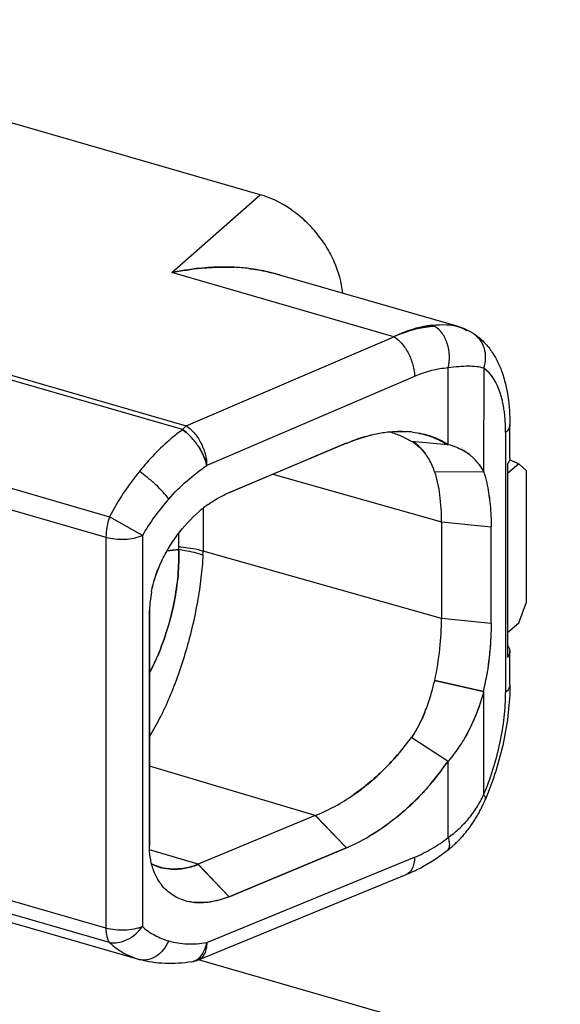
# Model space of a CAD drawing. Header units: millimetres. Extents: x 0 to 210, y 0 to 297.
# Tile 47 of 52: x 143.514 to 143.853, y 218.644 to 219.261. Entities that reach past the tile are written whole.
import ezdxf

# ---------------------------------------------------------------- set-up
doc = ezdxf.new("R2010")
doc.units = ezdxf.units.MM
doc.header["$LTSCALE"] = 19.36
doc.layers.get('0').update_dxf_attribs({"linetype": 'CONTINUOUS'})

msp = doc.modelspace()

# ---------------------------------------------------------------- linework, layer by layer
at = {"color": 6, "linetype": 'Continuous'}
for p, q in [((143.66486, 219.15129), (142.8468, 219.38745)), ((143.78896, 219.0686), (143.67421, 219.10173)), ((143.6173, 219.00532), (143.61621, 219.00405)), ((143.82142, 218.98637), (143.82142, 219.00712)), ((143.79397, 218.98989), (143.79389, 218.98992)), ((143.82691, 218.98255), (143.81985, 218.97644)), ((143.81985, 218.98242), (143.81985, 218.86118)), ((143.83191, 218.97822), (143.82691, 218.98255)), ((143.83191, 218.89595), (143.83191, 218.97822)), ((143.77855, 218.94618), (143.77855, 218.88555)), ((143.80965, 218.88249), (143.80965, 218.94311)), ((143.82691, 218.88296), (143.83191, 218.89595)), ((143.81985, 218.87685), (143.82691, 218.88296)), ((143.82142, 218.84424), (143.82142, 218.86434)), ((143.69934, 218.76206), (143.62597, 218.73154)), ((143.59959, 218.73036), (143.60118, 218.72988)), ((143.40449, 218.72514), (143.58911, 218.67184)), ((143.62608, 218.67163), (143.75634, 218.72507))]:
    msp.add_line(p, q, dxfattribs=at)
at = {"color": 9, "linetype": 'Continuous'}
for p, q in [((142.7707, 219.25111), (143.6184, 219.0064)), ((143.61621, 219.00405), (142.76852, 219.24876)), ((143.60943, 219.10245), (143.66486, 219.15129)), ((143.74863, 219.06226), (143.60943, 219.10245)), ((143.77295, 219.0695), (143.77437, 219.06878)), ((143.78878, 219.06866), (143.78894, 219.06861)), ((143.78894, 219.06861), (143.78902, 219.06859)), ((143.6184, 219.0064), (143.74864, 219.06225)), ((143.79845, 219.06433), (143.79841, 219.06436)), ((143.78269, 218.99477), (143.78269, 219.04268)), ((143.80497, 219.04249), (143.80493, 218.97771)), ((143.7616, 219.03735), (143.63135, 218.98149)), ((143.6184, 219.0064), (143.6173, 219.00532)), ((143.81874, 219.00212), (143.81874, 218.83924)), ((143.42833, 218.99045), (143.57034, 218.94945)), ((143.42611, 218.97764), (143.56812, 218.93664)), ((143.67277, 218.9761), (143.77855, 218.94618)), ((143.629, 218.95469), (143.629, 218.92786)), ((143.59098, 218.93764), (143.57034, 218.94945)), ((143.77856, 218.94618), (143.80965, 218.94311)), ((143.56812, 218.93664), (143.56812, 218.69144)), ((143.59098, 218.93764), (143.59098, 218.69244)), ((143.61374, 218.93033), (143.61374, 218.93905)), ((143.77855, 218.88555), (143.629, 218.92786)), ((143.80965, 218.88249), (143.77855, 218.88555)), ((143.80494, 218.83975), (143.80496, 218.77499)), ((143.78268, 218.74827), (143.7827, 218.79619)), ((143.69934, 218.76206), (143.59547, 218.79295)), ((143.62593, 218.73155), (143.59547, 218.74061)), ((143.56812, 218.69144), (143.42611, 218.73244)), ((143.63135, 218.68247), (143.7616, 218.73591)), ((143.57034, 218.68248), (143.42833, 218.72348)), ((143.58897, 218.67189), (143.58908, 218.67185)), ((143.62169, 218.67039), (143.62185, 218.67042)), ((143.62202, 218.67045), (143.62401, 218.67108))]:
    msp.add_line(p, q, dxfattribs=at)
at = {"color": 7, "linetype": 'Continuous'}
for p, q in [((143.74864, 219.06226), (143.7488, 219.06233)), ((143.74864, 219.06226), (143.7488, 219.06233)), ((143.74865, 219.06226), (143.74893, 219.06239)), ((143.74898, 219.06241), (143.74882, 219.06234)), ((143.74898, 219.06242), (143.74893, 219.06239)), ((143.74936, 219.06258), (143.74931, 219.06256)), ((143.74931, 219.06255), (143.74936, 219.06257)), ((143.74931, 219.06255), (143.74936, 219.06257)), ((143.61622, 219.00405), (143.6185, 219.0023)), ((143.61836, 219.00242), (143.61622, 219.00405)), ((143.64532, 218.9646), (143.7188, 218.99547)), ((143.71876, 218.99557), (143.64536, 218.9645)), ((143.71864, 218.9954), (143.71884, 218.99538)), ((143.75974, 218.99652), (143.75969, 218.99654)), ((143.75974, 218.99652), (143.75969, 218.99654)), ((143.78258, 218.99445), (143.75974, 218.99652)), ((143.78114, 218.99532), (143.78191, 218.99526)), ((143.78114, 218.99532), (143.78191, 218.99526)), ((143.77428, 218.97745), (143.77422, 218.97762)), ((143.80492, 218.97746), (143.77428, 218.97745)), ((143.80475, 218.97776), (143.8049, 218.97776)), ((143.80482, 218.97764), (143.80492, 218.97746)), ((143.80491, 218.97774), (143.80493, 218.97771)), ((143.80491, 218.97774), (143.80493, 218.97771)), ((143.64533, 218.96449), (143.64513, 218.96452)), ((143.6064, 218.92803), (143.61368, 218.92889)), ((143.61368, 218.9289), (143.60641, 218.92804)), ((143.59538, 218.89056), (143.59538, 218.89065)), ((143.59539, 218.74332), (143.59538, 218.89052)), ((143.59539, 218.89064), (143.59547, 218.89055)), ((143.59547, 218.89052), (143.59547, 218.74332)), ((143.60056, 218.86225), (143.60041, 218.86189)), ((143.82119, 218.86645), (143.82142, 218.86498)), ((143.77432, 218.84674), (143.77431, 218.84671)), ((143.77431, 218.84671), (143.80493, 218.83974)), ((143.80495, 218.83979), (143.77432, 218.84674)), ((143.80495, 218.83979), (143.80494, 218.83975)), ((143.75212, 218.80142), (143.75977, 218.81103)), ((143.75979, 218.81102), (143.75992, 218.81094)), ((143.75979, 218.81102), (143.75992, 218.81094)), ((143.75992, 218.81094), (143.78261, 218.79626)), ((143.78266, 218.79612), (143.78256, 218.79619)), ((143.71885, 218.74187), (143.69934, 218.76206)), ((143.69939, 218.76207), (143.69935, 218.76206)), ((143.6994, 218.7621), (143.69937, 218.76214)), ((143.6994, 218.7621), (143.69937, 218.76214)), ((143.71891, 218.74191), (143.69942, 218.76208)), ((143.73324, 218.74906), (143.733, 218.74892)), ((143.59544, 218.74335), (143.59541, 218.74339)), ((143.7189, 218.74189), (143.64535, 218.71111)), ((143.64537, 218.71118), (143.71888, 218.74183)), ((143.60118, 218.72988), (143.59679, 218.73158)), ((143.62593, 218.73155), (143.62597, 218.73154)), ((143.5968, 218.73153), (143.60117, 218.72985)), ((143.60117, 218.72985), (143.60126, 218.72982)), ((143.60117, 218.72985), (143.60126, 218.72982)), ((143.62594, 218.73144), (143.64529, 218.7111)), ((143.62597, 218.73154), (143.64537, 218.71118)), ((143.6453, 218.71109), (143.64039, 218.70941)), ((143.64535, 218.71111), (143.64531, 218.7111)), ((148.05156, 217.39421), (143.62624, 218.67169))]:
    msp.add_line(p, q, dxfattribs=at)
at = {"color": 6, "linetype": 'Continuous'}
for points in [[(143.79841, 219.06436), (143.7982, 219.06449), (143.79782, 219.06472), (143.79745, 219.06494), (143.79707, 219.06517), (143.79669, 219.06538), (143.7963, 219.0656), (143.7959, 219.06581), (143.79551, 219.06601), (143.79511, 219.06622), (143.7947, 219.06641), (143.79429, 219.06661), (143.79388, 219.0668), (143.79346, 219.06698), (143.79303, 219.06716), (143.7926, 219.06734), (143.79217, 219.06751), (143.79173, 219.06768), (143.79128, 219.06785), (143.79083, 219.06801), (143.79037, 219.06816), (143.78991, 219.06831), (143.78944, 219.06846), (143.78902, 219.06859)], [(143.78202, 218.74009), (143.78246, 218.74043), (143.78302, 218.74087), (143.78358, 218.74132), (143.78412, 218.74177), (143.78466, 218.74222), (143.7852, 218.74268), (143.78573, 218.74315), (143.78626, 218.74362), (143.78678, 218.7441), (143.7873, 218.74458), (143.78782, 218.74507), (143.78833, 218.74557), (143.78884, 218.74607), (143.78934, 218.74658), (143.78985, 218.7471), (143.79035, 218.74763), (143.79084, 218.74816), (143.79134, 218.7487), (143.79183, 218.74924), (143.79231, 218.7498), (143.79279, 218.75036), (143.79327, 218.75092), (143.79374, 218.7515), (143.79421, 218.75207), (143.79468, 218.75266), (143.79514, 218.75325), (143.7956, 218.75385), (143.79605, 218.75445), (143.79649, 218.75506), (143.79694, 218.75568), (143.79737, 218.7563), (143.7978, 218.75692), (143.79823, 218.75756), (143.79865, 218.75819), (143.79907, 218.75883), (143.79948, 218.75948), (143.79988, 218.76014), (143.80029, 218.7608), (143.80069, 218.76147), (143.80108, 218.76215), (143.80148, 218.76284), (143.80186, 218.76353), (143.80225, 218.76424), (143.80262, 218.76494), (143.803, 218.76566), (143.80337, 218.76638), (143.80373, 218.76712), (143.80409, 218.76785), (143.80445, 218.7686), (143.8048, 218.76935), (143.80514, 218.7701), (143.80548, 218.77087), (143.80582, 218.77164), (143.80608, 218.77224)]]:
    msp.add_lwpolyline(points, dxfattribs=at)
for centre, radius, start, end in [((143.64427, 218.937), 0.16907, 101.54006, 101.89287), ((143.60196, 218.71697), 0.04692, 254.12567, 254.87284), ((143.61849, 218.69015), 0.02001, 279.81046, 292.31915)]:
    msp.add_arc(centre, radius, start, end, dxfattribs=at)
at = {"color": 7, "linetype": 'Continuous'}
for centre, radius, start, end in [((143.64336, 218.9417), 0.16429, 101.15632, 101.5553), ((143.64269, 218.98148), 0.12446, 83.0814, 87.25123), ((143.64224, 218.97316), 0.13278, 83.31829, 87.22669), ((143.65267, 219.02629), 0.07854, 71.31999, 74.06596), ((143.77888, 219.00309), 0.06584, 93.93132, 94.53674), ((143.7865, 218.974), 0.09605, 113.02707, 113.21215), ((143.74556, 219.06959), 0.00795, 292.80923, 293.71175), ((143.74629, 219.06791), 0.00611, 293.7309, 294.35818), ((143.77717, 218.99732), 0.07094, 113.12772, 113.57839), ((143.78795, 218.98253), 0.08889, 115.77455, 116.04146), ((143.77176, 219.0156), 0.05207, 115.55113, 115.94994), ((143.78631, 218.97445), 0.09556, 112.77808, 112.99463), ((143.77528, 219.00176), 0.0661, 112.40825, 113.08673), ((143.59912, 218.9795), 0.02992, 49.54114, 49.99529), ((143.73109, 218.94967), 0.05489, 73.85459, 74.68987), ((143.75262, 218.93691), 0.06601, 83.23345, 86.2965), ((143.58923, 218.96961), 0.04391, 34.30319, 34.64295), ((143.59013, 218.97023), 0.04282, 33.95514, 34.3032), ((143.5906, 218.97054), 0.04225, 33.60194, 33.95446), ((143.77284, 218.95887), 0.03752, 52.28936, 59.63592), ((143.74247, 218.96876), 0.03289, 37.61919, 38.03814), ((143.7423, 218.96863), 0.0331, 36.47541, 37.61837), ((143.74061, 218.9684), 0.0346, 35.12318, 36.21706), ((143.77574, 218.96354), 0.03205, 51.00998, 51.28912), ((143.77603, 218.96304), 0.03226, 51.97213, 52.23783), ((143.77462, 218.96219), 0.0338, 47.86913, 50.97424), ((143.77642, 218.96354), 0.03162, 49.04942, 51.98083), ((143.7769, 218.96409), 0.0309, 48.22248, 49.04077), ((143.7775, 218.96476), 0.02999, 41.40359, 48.23852), ((143.77073, 218.86136), 0.13357, 65.12858, 67.7705), ((143.77177, 218.86379), 0.13093, 65.24453, 67.78869), ((143.81649, 218.98636), 0.00496, 1.85582, 6.43351), ((143.81654, 218.98636), 0.00491, 358.79498, 1.84763), ((143.60743, 218.9764), 0.02446, 13.51663, 14.02047), ((143.60801, 218.97654), 0.02386, 13.00382, 13.51667), ((143.60863, 218.97668), 0.02322, 12.47889, 13.00401), ((143.60928, 218.97683), 0.02255, 11.94083, 12.47895), ((143.77266, 218.9592), 0.03732, 40.92102, 42.87901), ((143.77812, 218.96533), 0.02916, 38.85763, 41.3637), ((143.77378, 218.96019), 0.03582, 40.57587, 40.90967), ((143.8125, 218.98842), 0.00949, 320.78059, 324.94507), ((143.81326, 218.98787), 0.00855, 325.01779, 326.10947), ((143.8135, 218.98772), 0.00827, 326.11164, 326.82898), ((143.76126, 218.84076), 0.15625, 65.1571, 65.28371), ((143.73432, 218.95459), 0.0743, 17.94798, 18.12367), ((143.68392, 218.88562), 0.08825, 125.82353, 130.51176), ((143.67836, 218.8927), 0.07925, 125.55794, 130.77861), ((143.70222, 218.94727), 0.07633, 359.18261, 0.93695), ((143.66975, 218.88837), 0.0744, 169.11527, 178.24636), ((143.4425, 218.92935), 0.17172, 332.9764, 336.99869), ((143.43643, 218.93201), 0.17834, 333.09514, 336.84833), ((143.81698, 218.86491), 0.00448, 359.11036, 2.30103), ((143.56343, 218.8902), 0.24672, 348.21173, 350.00823), ((143.63717, 218.89521), 0.17591, 318.92026, 325.76682), ((143.64941, 218.88687), 0.16121, 318.29496, 325.76911), ((143.67094, 218.85607), 0.12382, 292.7952, 300.0779), ((143.67216, 218.85332), 0.12084, 292.76677, 300.22993), ((143.62653, 218.73727), 0.03007, 215.73339, 217.80655), ((143.6263, 218.73709), 0.02978, 217.80963, 218.05838)]:
    msp.add_arc(centre, radius, start, end, dxfattribs=at)
at = {"color": 9, "linetype": 'Continuous'}
for centre, radius, start, end in [((143.78213, 219.04559), 0.02401, 72.90304, 73.29871), ((143.71711, 218.8728), 0.16558, 140.64879, 152.4242), ((143.71065, 218.86858), 0.13818, 138.31032, 150.01229), ((143.59598, 218.93033), 0.01776, 355.38021, 359.97997), ((143.5992, 218.92748), 0.0298, 356.14348, 0.73447), ((143.62044, 218.67877), 0.00848, 279.79053, 280.75116)]:
    msp.add_arc(centre, radius, start, end, dxfattribs=at)
at = {"color": 6, "linetype": 'Continuous'}
for points, knots in [([(143.71657, 219.0895), (143.71592, 219.0963), (143.71303, 219.10657), (143.7064, 219.11904), (143.69994, 219.12793), (143.69232, 219.13586), (143.68115, 219.14466), (143.67149, 219.14938), (143.66486, 219.15129)], [0, 0, 0, 0, 0.241392, 0.368804, 0.498328, 0.628086, 0.756181, 1, 1, 1, 1]), ([(143.79845, 219.06433), (143.80057, 219.06297), (143.80454, 219.0598), (143.80948, 219.05404), (143.81342, 219.04752), (143.81756, 219.03787), (143.82072, 219.02429), (143.82142, 219.013), (143.82142, 219.00712)], [0, 0, 0, 0, 0.118012, 0.235319, 0.353063, 0.472928, 0.725032, 1, 1, 1, 1]), ([(143.77432, 218.84674), (143.77568, 218.85333), (143.77775, 218.86621), (143.77855, 218.87925), (143.77855, 218.88555)], [0, 0, 0, 0, 0.516317, 1, 1, 1, 1]), ([(143.82142, 218.84424), (143.82142, 218.83836), (143.82066, 218.82628), (143.81765, 218.8081), (143.81285, 218.7899), (143.80852, 218.77803), (143.80608, 218.77224)], [0, 0, 0, 0, 0.238266, 0.488983, 0.745448, 1, 1, 1, 1]), ([(143.75633, 218.72507), (143.75857, 218.72599), (143.76763, 218.7301), (143.77608, 218.7355), (143.78203, 218.74009)], [0, 0, 0, 0, 0.243666, 1, 1, 1, 1]), ([(143.62187, 218.67042), (143.61638, 218.66947), (143.60533, 218.66866), (143.59435, 218.67036), (143.58913, 218.67184)], [0, 0, 0, 0, 0.506278, 1, 1, 1, 1])]:
    msp.add_open_spline(points, degree=3, knots=knots, dxfattribs=at)
at = {"color": 7, "linetype": 'Continuous'}
for points, knots in [([(143.64866, 219.1058), (143.64554, 219.10595), (143.63273, 219.10613), (143.61993, 219.1046), (143.61045, 219.10266)], [0, 0, 0, 0, 0.244264, 1, 1, 1, 1]), ([(143.61157, 219.10288), (143.61776, 219.1041), (143.6271, 219.1054), (143.63951, 219.10601), (143.64563, 219.10593), (143.64866, 219.10578)], [0, 0, 0, 0, 0.507794, 0.756088, 1, 1, 1, 1]), ([(143.67421, 219.10173), (143.67288, 219.10211), (143.66745, 219.10355), (143.6619, 219.10453), (143.65769, 219.10504)], [0, 0, 0, 0, 0.24499, 1, 1, 1, 1]), ([(143.65769, 219.10504), (143.65911, 219.10487), (143.66468, 219.10411), (143.6702, 219.10296), (143.67423, 219.10181)], [0, 0, 0, 0, 0.2551, 1, 1, 1, 1]), ([(143.77295, 219.0695), (143.77101, 219.06931), (143.76285, 219.06808), (143.75498, 219.06528), (143.7493, 219.06257)], [0, 0, 0, 0, 0.236491, 1, 1, 1, 1]), ([(143.7493, 219.06257), (143.75314, 219.06443), (143.76084, 219.06749), (143.76898, 219.06913), (143.77295, 219.0695)], [0, 0, 0, 0, 0.517244, 1, 1, 1, 1]), ([(143.77437, 219.06878), (143.77231, 219.06864), (143.76375, 219.06764), (143.7554, 219.06511), (143.74936, 219.06258)], [0, 0, 0, 0, 0.238719, 1, 1, 1, 1]), ([(143.63135, 218.98149), (143.63097, 218.98326), (143.62971, 218.98705), (143.62684, 218.99259), (143.62307, 218.99786), (143.62008, 219.00096), (143.61854, 219.00227)], [0, 0, 0, 0, 0.218314, 0.480747, 0.754274, 1, 1, 1, 1]), ([(143.71883, 218.99548), (143.72065, 218.99626), (143.72775, 218.99908), (143.73518, 219.00111), (143.74077, 219.002)], [0, 0, 0, 0, 0.259404, 1, 1, 1, 1]), ([(143.71887, 218.99539), (143.72069, 218.99616), (143.72778, 218.99899), (143.73519, 219.00107), (143.74077, 219.002)], [0, 0, 0, 0, 0.259212, 1, 1, 1, 1]), ([(143.74077, 219.002), (143.74214, 219.00223), (143.74747, 219.00297), (143.7529, 219.00312), (143.75689, 219.00283)], [0, 0, 0, 0, 0.257465, 1, 1, 1, 1]), ([(143.74077, 219.002), (143.74348, 219.00243), (143.74885, 219.003), (143.75424, 219.00296), (143.75688, 219.00279)], [0, 0, 0, 0, 0.50871, 1, 1, 1, 1]), ([(143.75969, 218.99654), (143.75761, 218.9978), (143.75328, 219.00005), (143.74869, 219.00172), (143.74635, 219.00239)], [0, 0, 0, 0, 0.4997, 1, 1, 1, 1]), ([(143.7604, 219.00247), (143.76435, 219.00194), (143.77211, 219.00006), (143.77926, 218.99653), (143.78258, 218.99445)], [0, 0, 0, 0, 0.50446, 1, 1, 1, 1]), ([(143.7604, 219.00247), (143.76438, 219.00199), (143.77217, 219.0003), (143.77939, 218.99686), (143.78269, 218.99477)], [0, 0, 0, 0, 0.50641, 1, 1, 1, 1]), ([(143.6258, 218.99393), (143.62704, 218.99206), (143.62914, 218.98832), (143.63066, 218.9843), (143.63115, 218.98232)], [0, 0, 0, 0, 0.524587, 1, 1, 1, 1]), ([(143.76012, 218.99648), (143.76172, 218.99546), (143.7647, 218.9932), (143.76724, 218.99046), (143.76837, 218.98902)], [0, 0, 0, 0, 0.509164, 1, 1, 1, 1]), ([(143.76853, 218.98884), (143.76748, 218.99027), (143.76518, 218.99303), (143.76244, 218.99537), (143.76097, 218.99641)], [0, 0, 0, 0, 0.495378, 1, 1, 1, 1]), ([(143.78269, 218.99477), (143.7843, 218.99427), (143.7874, 218.99326), (143.79042, 218.992), (143.7918, 218.99123)], [0, 0, 0, 0, 0.517452, 1, 1, 1, 1]), ([(143.7918, 218.99123), (143.79216, 218.99104), (143.79354, 218.99023), (143.79485, 218.9893), (143.79578, 218.98855)], [0, 0, 0, 0, 0.254276, 1, 1, 1, 1]), ([(143.77423, 218.97762), (143.7739, 218.97858), (143.7725, 218.98231), (143.77062, 218.98588), (143.76891, 218.9883)], [0, 0, 0, 0, 0.255141, 1, 1, 1, 1]), ([(143.82145, 218.98626), (143.82144, 218.98573), (143.82123, 218.98464), (143.82072, 218.98366), (143.82042, 218.98319)], [0, 0, 0, 0, 0.482691, 1, 1, 1, 1]), ([(143.80082, 218.98362), (143.80119, 218.98316), (143.80265, 218.98126), (143.80393, 218.97922), (143.80482, 218.97764)], [0, 0, 0, 0, 0.245308, 1, 1, 1, 1]), ([(143.80099, 218.98349), (143.80136, 218.98306), (143.80282, 218.98126), (143.8041, 218.97931), (143.8049, 218.97777)], [0, 0, 0, 0, 0.246736, 1, 1, 1, 1]), ([(143.77856, 218.94618), (143.77856, 218.95182), (143.77799, 218.96238), (143.77589, 218.97278), (143.7744, 218.97745)], [0, 0, 0, 0, 0.535099, 1, 1, 1, 1]), ([(143.805, 218.97749), (143.80522, 218.97683), (143.80606, 218.97408), (143.80676, 218.97129), (143.80721, 218.96916)], [0, 0, 0, 0, 0.241319, 1, 1, 1, 1]), ([(143.80721, 218.96916), (143.80807, 218.96509), (143.8093, 218.95643), (143.80965, 218.94769), (143.80965, 218.94311)], [0, 0, 0, 0, 0.475912, 1, 1, 1, 1]), ([(143.80721, 218.96916), (143.80806, 218.96508), (143.80928, 218.95642), (143.80964, 218.94768), (143.80965, 218.94311)], [0, 0, 0, 0, 0.476558, 1, 1, 1, 1]), ([(143.63227, 218.95717), (143.63332, 218.95792), (143.63746, 218.96072), (143.64189, 218.9631), (143.64529, 218.96459)], [0, 0, 0, 0, 0.258229, 1, 1, 1, 1]), ([(143.60232, 218.92006), (143.60374, 218.92321), (143.60697, 218.92935), (143.61453, 218.94073), (143.6215, 218.94832), (143.6266, 218.95271)], [0, 0, 0, 0, 0.253429, 0.507021, 1, 1, 1, 1]), ([(143.60056, 218.86225), (143.60287, 218.86767), (143.60691, 218.87875), (143.61119, 218.8957), (143.6136, 218.91247), (143.61391, 218.92355), (143.61368, 218.92889)], [0, 0, 0, 0, 0.258206, 0.515823, 0.765396, 1, 1, 1, 1]), ([(143.61368, 218.92889), (143.61391, 218.92355), (143.61359, 218.91248), (143.61115, 218.89571), (143.60688, 218.87876), (143.60286, 218.86767), (143.60056, 218.86225)], [0, 0, 0, 0, 0.234487, 0.484107, 0.741761, 1, 1, 1, 1]), ([(143.59668, 218.90242), (143.59697, 218.9039), (143.59832, 218.90994), (143.6004, 218.9158), (143.60232, 218.92006)], [0, 0, 0, 0, 0.24408, 1, 1, 1, 1]), ([(143.59668, 218.90242), (143.59699, 218.9039), (143.5984, 218.90992), (143.60045, 218.91578), (143.60232, 218.92006)], [0, 0, 0, 0, 0.244746, 1, 1, 1, 1]), ([(143.80965, 218.88249), (143.80965, 218.87969), (143.80936, 218.86793), (143.80797, 218.85621), (143.80641, 218.84739)], [0, 0, 0, 0, 0.238182, 1, 1, 1, 1]), ([(143.80965, 218.88249), (143.80964, 218.87679), (143.80904, 218.86502), (143.80745, 218.85335), (143.80641, 218.84739)], [0, 0, 0, 0, 0.485183, 1, 1, 1, 1]), ([(143.81985, 218.86879), (143.82001, 218.86861), (143.82057, 218.8679), (143.821, 218.86708), (143.82119, 218.86645)], [0, 0, 0, 0, 0.266732, 1, 1, 1, 1]), ([(143.82142, 218.86498), (143.82142, 218.86432), (143.82111, 218.86292), (143.82033, 218.86173), (143.81985, 218.86118)], [0, 0, 0, 0, 0.473831, 1, 1, 1, 1]), ([(143.81985, 218.86118), (143.82032, 218.86172), (143.82111, 218.86284), (143.82144, 218.8642), (143.82145, 218.86484)], [0, 0, 0, 0, 0.527084, 1, 1, 1, 1]), ([(143.76807, 218.82682), (143.76872, 218.82844), (143.77116, 218.83495), (143.77307, 218.84165), (143.77428, 218.84671)], [0, 0, 0, 0, 0.251178, 1, 1, 1, 1]), ([(143.80494, 218.83975), (143.80349, 218.83442), (143.80003, 218.82396), (143.79513, 218.81406), (143.7923, 218.80937)], [0, 0, 0, 0, 0.501824, 1, 1, 1, 1]), ([(143.80493, 218.83974), (143.8042, 218.83708), (143.80098, 218.82659), (143.7965, 218.81644), (143.7923, 218.80937)], [0, 0, 0, 0, 0.25108, 1, 1, 1, 1]), ([(143.76807, 218.82682), (143.76749, 218.82545), (143.76509, 218.82), (143.76222, 218.81475), (143.75979, 218.81101)], [0, 0, 0, 0, 0.250366, 1, 1, 1, 1]), ([(143.7923, 218.80937), (143.79159, 218.8082), (143.78868, 218.80361), (143.78538, 218.79926), (143.7827, 218.79619)], [0, 0, 0, 0, 0.250855, 1, 1, 1, 1]), ([(143.75212, 218.80142), (143.74996, 218.7989), (143.74128, 218.78931), (143.73147, 218.7807), (143.7236, 218.77518)], [0, 0, 0, 0, 0.256761, 1, 1, 1, 1]), ([(143.7236, 218.77518), (143.72618, 218.77697), (143.73653, 218.78475), (143.74577, 218.79396), (143.75212, 218.80142)], [0, 0, 0, 0, 0.242749, 1, 1, 1, 1]), ([(143.69937, 218.76214), (143.70144, 218.76293), (143.70558, 218.76471), (143.7138, 218.76883), (143.71975, 218.7725), (143.7236, 218.77518)], [0, 0, 0, 0, 0.24184, 0.489092, 1, 1, 1, 1]), ([(143.76977, 218.77962), (143.76852, 218.77821), (143.76347, 218.77273), (143.75806, 218.76759), (143.75386, 218.76394)], [0, 0, 0, 0, 0.253458, 1, 1, 1, 1]), ([(143.76977, 218.77962), (143.76853, 218.7782), (143.76353, 218.77267), (143.75815, 218.76749), (143.75393, 218.76386)], [0, 0, 0, 0, 0.253677, 1, 1, 1, 1]), ([(143.75386, 218.76394), (143.7522, 218.7625), (143.7456, 218.75702), (143.73851, 218.75212), (143.733, 218.74892)], [0, 0, 0, 0, 0.256771, 1, 1, 1, 1]), ([(143.75393, 218.76386), (143.75228, 218.76244), (143.74573, 218.75704), (143.7387, 218.75223), (143.73324, 218.74906)], [0, 0, 0, 0, 0.256676, 1, 1, 1, 1]), ([(143.59629, 218.73372), (143.59614, 218.73448), (143.59562, 218.73765), (143.59541, 218.74086), (143.59539, 218.74329)], [0, 0, 0, 0, 0.242879, 1, 1, 1, 1]), ([(143.60212, 218.71971), (143.60072, 218.72173), (143.5983, 218.72624), (143.59682, 218.73115), (143.59629, 218.73372)], [0, 0, 0, 0, 0.483348, 1, 1, 1, 1]), ([(143.60212, 218.71971), (143.60069, 218.7217), (143.59821, 218.7262), (143.59679, 218.73113), (143.59629, 218.73372)], [0, 0, 0, 0, 0.481869, 1, 1, 1, 1]), ([(143.60919, 218.72853), (143.6085, 218.72856), (143.6058, 218.72878), (143.60312, 218.7293), (143.60118, 218.72988)], [0, 0, 0, 0, 0.254831, 1, 1, 1, 1]), ([(143.60126, 218.72982), (143.60189, 218.72963), (143.60449, 218.72897), (143.60717, 218.72862), (143.60919, 218.72851)], [0, 0, 0, 0, 0.245722, 1, 1, 1, 1]), ([(143.6259, 218.73154), (143.62455, 218.73095), (143.62181, 218.72998), (143.61625, 218.72867), (143.61198, 218.72838), (143.60919, 218.72853)], [0, 0, 0, 0, 0.257408, 0.510123, 1, 1, 1, 1]), ([(143.60919, 218.72851), (143.61199, 218.72835), (143.61773, 218.72869), (143.62328, 218.73028), (143.62594, 218.73144)], [0, 0, 0, 0, 0.491229, 1, 1, 1, 1]), ([(143.61912, 218.70826), (143.61753, 218.70866), (143.61441, 218.7097), (143.61007, 218.71202), (143.60613, 218.715), (143.60388, 218.71743), (143.60286, 218.71873)], [0, 0, 0, 0, 0.250681, 0.498408, 0.74685, 1, 1, 1, 1]), ([(143.64039, 218.70941), (143.63681, 218.70835), (143.63137, 218.70725), (143.62418, 218.7073), (143.62076, 218.70785), (143.61912, 218.70826)], [0, 0, 0, 0, 0.520101, 0.764524, 1, 1, 1, 1]), ([(143.64039, 218.70941), (143.63856, 218.70889), (143.63162, 218.70729), (143.62424, 218.70714), (143.61912, 218.70826)], [0, 0, 0, 0, 0.265579, 1, 1, 1, 1])]:
    msp.add_open_spline(points, degree=3, knots=knots, dxfattribs=at)
at = {"color": 9, "linetype": 'Continuous'}
for points, knots in [([(143.77295, 219.0695), (143.77581, 219.06978), (143.78112, 219.07005), (143.78643, 219.06933), (143.78876, 219.06866)], [0, 0, 0, 0, 0.543085, 1, 1, 1, 1]), ([(143.78268, 219.04268), (143.78329, 219.04516), (143.78377, 219.05036), (143.7827, 219.05673), (143.78085, 219.0614), (143.77856, 219.0653), (143.77617, 219.0677), (143.77437, 219.06878)], [0, 0, 0, 0, 0.264874, 0.532439, 0.660829, 0.78246, 1, 1, 1, 1]), ([(143.78918, 219.06854), (143.78964, 219.0684), (143.7914, 219.0678), (143.79307, 219.06698), (143.79423, 219.06624)], [0, 0, 0, 0, 0.259372, 1, 1, 1, 1]), ([(143.74865, 219.06226), (143.75051, 219.06114), (143.75402, 219.05793), (143.75804, 219.05182), (143.76079, 219.04478), (143.76158, 219.03977), (143.7616, 219.03735)], [0, 0, 0, 0, 0.223926, 0.482285, 0.750259, 1, 1, 1, 1]), ([(143.80497, 219.04249), (143.80568, 219.04451), (143.8065, 219.04872), (143.80586, 219.05399), (143.80436, 219.05781), (143.8023, 219.0612), (143.80009, 219.06328), (143.79845, 219.06433)], [0, 0, 0, 0, 0.261881, 0.515511, 0.639315, 0.761126, 1, 1, 1, 1]), ([(143.78269, 219.04268), (143.77918, 219.04244), (143.77195, 219.04124), (143.76505, 219.03883), (143.7616, 219.03735)], [0, 0, 0, 0, 0.483649, 1, 1, 1, 1]), ([(143.80497, 219.04249), (143.80357, 219.04297), (143.8004, 219.04363), (143.79517, 219.04385), (143.78918, 219.04351), (143.78494, 219.04299), (143.78269, 219.04268)], [0, 0, 0, 0, 0.19842, 0.42933, 0.69664, 1, 1, 1, 1]), ([(143.81874, 219.00212), (143.81874, 219.00452), (143.81864, 219.00806), (143.81825, 219.0127), (143.81785, 219.01599), (143.81735, 219.01915), (143.81673, 219.02216), (143.816, 219.02501), (143.81369, 219.03252), (143.81001, 219.03928), (143.80497, 219.04249)], [0, 0, 0, 0, 0.164112, 0.242275, 0.317896, 0.390761, 0.460645, 0.527642, 0.591791, 1, 1, 1, 1]), ([(143.61621, 219.00405), (143.61377, 219.00225), (143.60388, 218.99442), (143.59507, 218.98525), (143.58907, 218.97779)], [0, 0, 0, 0, 0.240872, 1, 1, 1, 1]), ([(143.6184, 219.0064), (143.62026, 219.00528), (143.62281, 219.00294), (143.62564, 218.99923), (143.62823, 218.99482), (143.63056, 218.98893), (143.63133, 218.98391), (143.63135, 218.98149)], [0, 0, 0, 0, 0.223825, 0.350282, 0.4825, 0.750305, 1, 1, 1, 1]), ([(143.82142, 219.00712), (143.82142, 219.00668), (143.8213, 219.00577), (143.82056, 219.00396), (143.81953, 219.0028), (143.81874, 219.00212)], [0, 0, 0, 0, 0.225839, 0.462708, 1, 1, 1, 1]), ([(143.60747, 218.96048), (143.61107, 218.96453), (143.61859, 218.97208), (143.62702, 218.9786), (143.63135, 218.98149)], [0, 0, 0, 0, 0.510582, 1, 1, 1, 1]), ([(143.60747, 218.96048), (143.6064, 218.96198), (143.6038, 218.96507), (143.59934, 218.96955), (143.59437, 218.97391), (143.59084, 218.97659), (143.58907, 218.97779)], [0, 0, 0, 0, 0.217755, 0.47657, 0.747516, 1, 1, 1, 1]), ([(143.57034, 218.94945), (143.56963, 218.94732), (143.56856, 218.94309), (143.56812, 218.93874), (143.56812, 218.93664)], [0, 0, 0, 0, 0.517359, 1, 1, 1, 1]), ([(143.56812, 218.93664), (143.56997, 218.93611), (143.57387, 218.93535), (143.57983, 218.93521), (143.58564, 218.93583), (143.5893, 218.93694), (143.59098, 218.93764)], [0, 0, 0, 0, 0.248629, 0.509908, 0.765906, 1, 1, 1, 1]), ([(143.629, 218.92786), (143.62781, 218.9282), (143.6228, 218.92945), (143.61765, 218.93011), (143.61374, 218.93033)], [0, 0, 0, 0, 0.239745, 1, 1, 1, 1]), ([(143.62893, 218.92547), (143.62868, 218.92069), (143.62781, 218.91086), (143.62557, 218.89591), (143.62238, 218.88061), (143.61834, 218.86534), (143.61359, 218.85049), (143.6082, 218.83642), (143.60223, 218.82351), (143.59777, 218.81551), (143.59547, 218.81178)], [0, 0, 0, 0, 0.120176, 0.24749, 0.379133, 0.512152, 0.643525, 0.77034, 0.889975, 1, 1, 1, 1]), ([(143.61368, 218.9289), (143.61501, 218.92875), (143.62017, 218.92801), (143.62527, 218.92675), (143.62893, 218.92547)], [0, 0, 0, 0, 0.256364, 1, 1, 1, 1]), ([(143.82142, 218.84424), (143.82142, 218.8438), (143.8213, 218.8429), (143.82056, 218.84108), (143.81953, 218.83992), (143.81874, 218.83924)], [0, 0, 0, 0, 0.225839, 0.462708, 1, 1, 1, 1]), ([(143.80496, 218.77499), (143.80715, 218.78018), (143.81104, 218.79084), (143.81535, 218.80716), (143.81806, 218.82335), (143.81874, 218.83406), (143.81874, 218.83924)], [0, 0, 0, 0, 0.255781, 0.513982, 0.76506, 1, 1, 1, 1]), ([(143.78268, 218.74827), (143.78505, 218.74993), (143.78958, 218.75358), (143.7956, 218.75994), (143.80079, 218.76711), (143.80366, 218.7723), (143.80496, 218.77499)], [0, 0, 0, 0, 0.247004, 0.494736, 0.745217, 1, 1, 1, 1]), ([(143.80608, 218.77224), (143.80618, 218.77248), (143.80619, 218.77303), (143.80589, 218.77375), (143.80547, 218.7744), (143.80513, 218.7748), (143.80496, 218.77499)], [0, 0, 0, 0, 0.247636, 0.497957, 0.748907, 1, 1, 1, 1]), ([(143.7616, 218.73591), (143.76527, 218.73742), (143.7726, 218.74109), (143.77936, 218.74571), (143.78268, 218.74827)], [0, 0, 0, 0, 0.486134, 1, 1, 1, 1]), ([(143.78268, 218.74827), (143.78296, 218.74737), (143.78337, 218.74568), (143.78353, 218.74332), (143.78316, 218.74139), (143.78244, 218.74041), (143.78203, 218.74009)], [0, 0, 0, 0, 0.327959, 0.599334, 0.817356, 1, 1, 1, 1]), ([(143.7616, 218.73591), (143.76159, 218.73464), (143.76138, 218.73225), (143.76038, 218.72901), (143.75872, 218.72649), (143.75715, 218.7254), (143.75634, 218.72507)], [0, 0, 0, 0, 0.299999, 0.563303, 0.792433, 1, 1, 1, 1]), ([(143.59098, 218.69244), (143.58931, 218.69174), (143.58563, 218.69068), (143.57983, 218.68999), (143.57388, 218.69018), (143.56997, 218.69091), (143.56812, 218.69144)], [0, 0, 0, 0, 0.233884, 0.490069, 0.75144, 1, 1, 1, 1]), ([(143.56812, 218.69144), (143.56812, 218.68967), (143.56832, 218.68715), (143.56928, 218.68416), (143.56996, 218.68297), (143.57034, 218.68248)], [0, 0, 0, 0, 0.566762, 0.800268, 1, 1, 1, 1]), ([(143.57034, 218.68248), (143.57206, 218.68214), (143.57593, 218.68214), (143.58163, 218.68406), (143.58688, 218.68759), (143.58976, 218.69075), (143.59098, 218.69244)], [0, 0, 0, 0, 0.218852, 0.471362, 0.740346, 1, 1, 1, 1]), ([(143.59098, 218.69244), (143.59332, 218.69035), (143.59853, 218.68667), (143.60444, 218.68432), (143.60748, 218.68345)], [0, 0, 0, 0, 0.498751, 1, 1, 1, 1]), ([(143.57034, 218.68248), (143.57295, 218.68001), (143.57878, 218.67567), (143.58549, 218.67289), (143.58895, 218.67189)], [0, 0, 0, 0, 0.499266, 1, 1, 1, 1]), ([(143.60748, 218.68345), (143.60658, 218.68142), (143.60433, 218.67772), (143.59977, 218.6735), (143.59525, 218.67159), (143.59166, 218.67133), (143.58995, 218.67161), (143.58913, 218.67184)], [0, 0, 0, 0, 0.283053, 0.544969, 0.781002, 0.891804, 1, 1, 1, 1]), ([(143.60748, 218.68345), (143.61122, 218.68238), (143.61922, 218.68115), (143.62728, 218.68178), (143.63135, 218.68247)], [0, 0, 0, 0, 0.484957, 1, 1, 1, 1]), ([(143.62403, 218.67109), (143.62495, 218.67152), (143.62673, 218.67274), (143.62885, 218.67537), (143.63046, 218.67868), (143.63111, 218.68116), (143.63135, 218.68247)], [0, 0, 0, 0, 0.217072, 0.45415, 0.715443, 1, 1, 1, 1]), ([(143.63135, 218.68247), (143.63134, 218.6812), (143.63113, 218.67881), (143.63014, 218.67557), (143.62847, 218.67306), (143.6269, 218.67197), (143.62609, 218.67163)], [0, 0, 0, 0, 0.299801, 0.56286, 0.792494, 1, 1, 1, 1])]:
    msp.add_open_spline(points, degree=3, knots=knots, dxfattribs=at)
at = {"color": 7, "linetype": 'Continuous'}
for points in [[(143.6185, 219.0023), (143.61851, 219.00229), (143.61853, 219.00228), (143.61854, 219.00227)], [(143.75992, 218.81094), (143.76315, 218.81593), (143.76584, 218.8213), (143.76807, 218.82682)]]:
    msp.add_open_spline(points, degree=3, dxfattribs=at)

doc.saveas('drawing.dxf')
